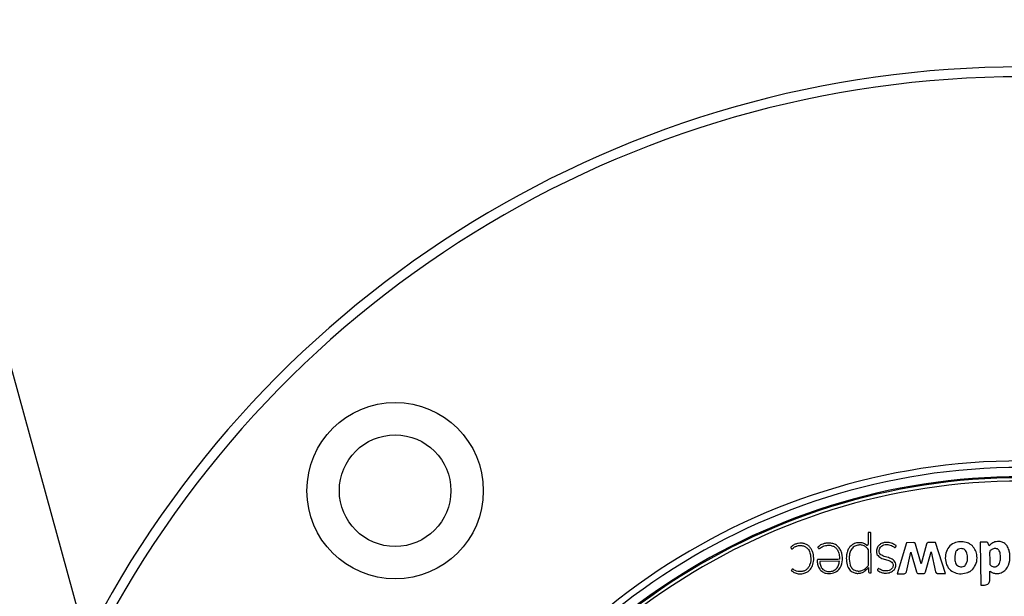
# Paper-space layout '3.5M DUO Surface Plate' of a CAD drawing. Header units: millimetres. Extents: x 20 to 26059, y 28 to 17638.
# Tile 47 of 66: x 8793 to 9093, y 13423 to 13599. Entities that reach past the tile are written whole.
import ezdxf

# ---------------------------------------------------------------- set-up
doc = ezdxf.new("R2010")
doc.units = ezdxf.units.MM
doc.layers.add('COMPONENT_GEOMETRY', color=7, linetype='Continuous')
doc.styles.add('SLDTEXTSTYLE0', font='TXT', dxfattribs={"width": 0.75})
doc.dimstyles.new('SLDDIMSTYLE0', dxfattribs={"dimtxt": 150, "dimasz": 6.604, "dimexe": 0, "dimexo": 0.0625, "dimgap": 37.5, "dimtad": 0, "dimtih": 1, "dimtoh": 1, "dimdec": 0, "dimlfac": 0.5, "dimrnd": 1e-09, "dimzin": 12, "dimdsep": 46, "dimtxsty": 'SLDTEXTSTYLE0', "dimsah": 1, "dimcen": 0.09, "dimadec": 0, "dimazin": 3, "dimtfac": 1, "dimtdec": 0, "dimtofl": 0, "dimtmove": 0, "dimatfit": 3, "dimfxl": 1, "dimfrac": 2, "dimtolj": 1, "dimtzin": 12, "dimarcsym": 0})

# ---------------------------------------------------------------- blocks, each defined once
blk = doc.blocks.new('_D_6')
at = {"layer": 'COMPONENT_GEOMETRY', "color": 7, "ltscale": 2}
for p, q in [((2197.17, 13286.24), (2197.17, 17567.56)), ((15999.75, 13309.49), (15999.75, 17567.56)), ((2197.17, 17561.21), (8876.79, 17561.21)), ((15999.75, 17561.21), (9320.13, 17561.21))]:
    blk.add_line(p, q, dxfattribs=at)
for points in [[(2197.17, 17561.21), (2203.77, 17560.19), (2203.77, 17562.22)], [(15999.75, 17561.21), (15993.15, 17562.22), (15993.15, 17560.19)]]:
    blk.add_solid(points, dxfattribs=at)
at = {"layer": 'COMPONENT_GEOMETRY', "color": 7, "ltscale": 2, "insert": (8876.79, 17635.5), "char_height": 150, "attachment_point": 1, "style": 'SLDTEXTSTYLE0'}
blk.add_mtext('6901', dxfattribs=at)

psp = doc.layouts.new('3.5M DUO Surface Plate')

# ---------------------------------------------------------------- linework, layer by layer
at = {"color": 7, "linetype": 'Continuous', "lineweight": 25, "ltscale": 2}
for p, q in [((9051.71, 13442.61), (9051.74, 13439.08)), ((9052.26, 13442.61), (9051.71, 13442.61)), ((9052.66, 13430.34), (9052.55, 13442.33)), ((9072.26, 13439.58), (9070.08, 13439.56)), ((9075.28, 13430.17), (9072.26, 13439.58)), ((9087.62, 13439.72), (9085.87, 13439.7)), ((9085.87, 13439.7), (9085.99, 13426.57)), ((9051.79, 13432.87), (9051.75, 13437.38)), ((9063.33, 13439.5), (9060.54, 13430.04)), ((9065.62, 13439.52), (9063.33, 13439.5)), ((9063.39, 13430.66), (9064.72, 13436.66)), ((9064.72, 13436.66), (9066.39, 13430.65)), ((9067.85, 13433.11), (9066.13, 13439.05)), ((9069.48, 13439.08), (9067.85, 13433.11)), ((9069.21, 13430.67), (9070.86, 13436.69)), ((9070.86, 13436.69), (9072.23, 13430.63)), ((9088.54, 13438.53), (9088.31, 13439.25)), ((9042.96, 13433.88), (9036.96, 13433.83)), ((9051.81, 13431.98), (9051.8, 13431.97)), ((9051.8, 13431.97), (9051.81, 13430.77)), ((9088.79, 13428.2), (9088.77, 13430.88)), ((9052.25, 13430.34), (9052.66, 13430.34)), ((9060.54, 13430.04), (9062.65, 13430.06)), ((9067.13, 13430.09), (9068.48, 13430.1)), ((9073.02, 13430.15), (9075.28, 13430.17)), ((9085.99, 13426.57), (9087.2, 13426.58))]:
    psp.add_line(p, q, dxfattribs=at)
at = {"color": 7, "linetype": 'Continuous', "lineweight": 25, "ltscale": 2, "flags": 128}
psp.add_lwpolyline([(8833.91, 13334.93), (8811.05, 13418.2), (8724.82, 13732.37), (8638.59, 14046.53), (8573.47, 14283.77), (8508.35, 14521), (8422.12, 14835.17), (8335.89, 15149.33), (8177.35, 15726.94)], dxfattribs=at)
at = {"color": 7, "linetype": 'Continuous', "lineweight": 25, "ltscale": 4}
for radius in [26.88, 17]:
    psp.add_circle((8907.54, 13455.35), radius, dxfattribs=at)
for centre, radius, start, end in [((9098.46, 13264.43), 320, 26.9591, 153.0346), ((9098.46, 13264.43), 317, 26.3608, 153.6157), ((9098.46, 13264.43), 200, 20.6403, 159.3597), ((9098.46, 13264.43), 198, 20.8585, 159.1415), ((9098.46, 13264.43), 195.21, 21.1709, 158.8291), ((9052.26, 13442.32), 0.288, 0.5, 90.5), ((9051.36, 13439.08), 0.374, 234.5556, 0.5), ((9080.54, 13435.48), 4.22, 45.8724, 50.6271), ((9051.13, 13432.86), 0.662, 322.5879, 0.5), ((9052.24, 13430.77), 0.431, 180.5, 270.5), ((9062.64, 13430.83), 0.767, 270.5, 347.5348), ((9067.12, 13430.86), 0.766, 195.5361, 270.5), ((9068.47, 13430.87), 0.769, 270.5, 344.715), ((9080.4, 13434.65), 4.53, 297.806, 301.2072), ((9048.56, 13433.83), 3.68, 263.1808, 269.4949)]:
    psp.add_arc(centre, radius, start, end, dxfattribs=at)
at = {"color": 8, "linetype": 'Continuous', "lineweight": 25, "ltscale": 4}
for radius, start, end in [(194.87, 21.2097, 158.7903), (193.87, 21.3244, 158.6756)]:
    psp.add_arc((9098.46, 13264.43), radius, start, end, dxfattribs=at)
at = {"color": 7, "linetype": 'Continuous', "lineweight": 25, "ltscale": 2}
for points, knots in [([(9054.68, 13431.49), (9054.61, 13431.41), (9054.54, 13431.33), (9054.5, 13431.22), (9054.5, 13431.2), (9054.51, 13431.16), (9054.54, 13431.12), (9054.66, 13431), (9055.01, 13430.79), (9055.63, 13430.44), (9056.45, 13430.26), (9057.3, 13430.23), (9058.07, 13430.34), (9058.83, 13430.61), (9059.46, 13431.07), (9059.9, 13431.67), (9060.12, 13432.33), (9060.14, 13433.03), (9059.9, 13433.75), (9059.16, 13434.53), (9057.81, 13435.02), (9056.49, 13435.32), (9055.59, 13435.81), (9055.1, 13436.34), (9054.98, 13437.12), (9055.21, 13437.89), (9055.74, 13438.5), (9056.45, 13438.87), (9057.25, 13438.99), (9058.05, 13438.93), (9058.81, 13438.68), (9059.34, 13438.37), (9059.64, 13438.11), (9059.78, 13438.06), (9059.87, 13438.06), (9059.98, 13438.09), (9060.08, 13438.19), (9060.15, 13438.33), (9060.22, 13438.43), (9060.27, 13438.49), (9060.27, 13438.51), (9060.27, 13438.52), (9060.27, 13438.53), (9060.24, 13438.56), (9060.17, 13438.63), (9059.98, 13438.76), (9059.77, 13438.91), (9059.58, 13439.03), (9059.5, 13439.08), (9059.46, 13439.1), (9059.44, 13439.11), (9059.43, 13439.11), (9059.43, 13439.11), (9059.43, 13439.11), (9059.43, 13439.11), (9059.43, 13439.11), (9059.02, 13439.36), (9058.07, 13439.62), (9056.77, 13439.62), (9055.7, 13439.28), (9054.89, 13438.73), (9054.58, 13438.17), (9054.43, 13437.88)], [0, 0, 0, 0, 0.01083, 0.011531, 0.012128, 0.013053, 0.015074, 0.017741, 0.031484, 0.057491, 0.093685, 0.119116, 0.147632, 0.17581, 0.203923, 0.229782, 0.253462, 0.2769, 0.303156, 0.330977, 0.388895, 0.451524, 0.474829, 0.496939, 0.525669, 0.553885, 0.580986, 0.608862, 0.637538, 0.665566, 0.693487, 0.721769, 0.731252, 0.7343, 0.737326, 0.740634, 0.746241, 0.75215, 0.757085, 0.759327, 0.75961, 0.759871, 0.760301, 0.760869, 0.764203, 0.770617, 0.785221, 0.791648, 0.794477, 0.795722, 0.79627, 0.79651, 0.796616, 0.796663, 0.796684, 0.796693, 0.7967, 0.84692, 0.89887, 0.932722, 0.965787, 1, 1, 1, 1]), ([(9078.83, 13439.68), (9078.18, 13439.47), (9076.89, 13439.04), (9075.58, 13437.36), (9075.11, 13435.33), (9075.31, 13433.25), (9076.28, 13431.38), (9078.04, 13430.26), (9080.07, 13429.93), (9081.37, 13430.25), (9082.03, 13430.42)], [0, 0, 0, 0, 0.1251146, 0.2479077, 0.3752354, 0.5042064, 0.628862, 0.7523585, 0.8761737, 1, 1, 1, 1]), ([(9081.95, 13439.47), (9081.38, 13439.63), (9080.35, 13439.91), (9079.3, 13439.75), (9078.83, 13439.68)], [0, 0, 0, 0, 0.556174, 1, 1, 1, 1]), ([(9088.31, 13439.25), (9088.28, 13439.33), (9088.21, 13439.48), (9088.03, 13439.63), (9087.83, 13439.71), (9087.69, 13439.71), (9087.62, 13439.72)], [0, 0, 0, 0, 0.286375, 0.546973, 0.760274, 1, 1, 1, 1]), ([(9088.77, 13430.88), (9089.07, 13430.68), (9089.64, 13430.31), (9090.61, 13430.08), (9091.69, 13430.14), (9092.81, 13430.58), (9094.23, 13431.76), (9095.05, 13434.07), (9094.9, 13436.45), (9094.3, 13438.25), (9093.4, 13439.28), (9092.26, 13439.86), (9090.96, 13439.93), (9089.61, 13439.54), (9088.89, 13438.86), (9088.54, 13438.53)], [0, 0, 0, 0, 0.055258, 0.105084, 0.152352, 0.221467, 0.289224, 0.434771, 0.581097, 0.654681, 0.726143, 0.788399, 0.848464, 0.92497, 1, 1, 1, 1]), ([(9028.48, 13431.35), (9028.43, 13431.27), (9028.36, 13431.18), (9028.29, 13431.09), (9028.27, 13431.07), (9028.27, 13431.06), (9028.28, 13431.05), (9028.29, 13431.03), (9028.32, 13430.99), (9028.43, 13430.84), (9028.67, 13430.71), (9028.94, 13430.54), (9029.45, 13430.26), (9030.21, 13430.04), (9031.35, 13429.99), (9032.43, 13430.19), (9033.44, 13430.74), (9034.2, 13431.47), (9034.87, 13432.66), (9035.2, 13434.34), (9035.05, 13436.01), (9034.58, 13437.27), (9034.05, 13438.1), (9033.33, 13438.77), (9032.42, 13439.21), (9031.42, 13439.38), (9030.4, 13439.33), (9029.41, 13439.06), (9028.69, 13438.65), (9028.29, 13438.29), (9028.15, 13438.13), (9028.1, 13438.08), (9028.09, 13438.06), (9028.09, 13438.04), (9028.1, 13438.01), (9028.11, 13437.99), (9028.11, 13437.98)], [0, 0, 0, 0, 0.0138, 0.01631, 0.016862, 0.017297, 0.017788, 0.018454, 0.020081, 0.026141, 0.044837, 0.05882, 0.072542, 0.129721, 0.171602, 0.236719, 0.286435, 0.336148, 0.387409, 0.481555, 0.579331, 0.627313, 0.67415, 0.720688, 0.769122, 0.817332, 0.866731, 0.916036, 0.964251, 0.986047, 0.993383, 0.994808, 0.995814, 0.996801, 0.998078, 1, 1, 1, 1]), ([(9028.11, 13437.98), (9028.13, 13437.93), (9028.19, 13437.84), (9028.29, 13437.74), (9028.38, 13437.68), (9028.45, 13437.65), (9028.52, 13437.65), (9028.74, 13437.74), (9029.01, 13438.07), (9029.45, 13438.3), (9029.76, 13438.43), (9030.05, 13438.54), (9030.51, 13438.66), (9031.29, 13438.7), (9032.21, 13438.5), (9033.2, 13437.9), (9033.91, 13436.8), (9034.31, 13435), (9034.19, 13433.25), (9033.49, 13431.91), (9032.89, 13431.26), (9032.21, 13430.89), (9031.45, 13430.71), (9030.7, 13430.66), (9029.99, 13430.8), (9029.4, 13431.03), (9029.06, 13431.25), (9028.82, 13431.42), (9028.72, 13431.45), (9028.63, 13431.45), (9028.55, 13431.42), (9028.51, 13431.38), (9028.48, 13431.35)], [0, 0, 0, 0, 0.008623, 0.018953, 0.02374, 0.027842, 0.031655, 0.035641, 0.067719, 0.101679, 0.119259, 0.12583, 0.156242, 0.20015, 0.258125, 0.315789, 0.394169, 0.474602, 0.631312, 0.681431, 0.730795, 0.78158, 0.812629, 0.864562, 0.909188, 0.93568, 0.971569, 0.978811, 0.985365, 0.989607, 0.994273, 1, 1, 1, 1]), ([(9043, 13434.44), (9042.98, 13434.44), (9042.95, 13434.44), (9042.92, 13434.44), (9042.9, 13434.44), (9042.9, 13434.44), (9042.89, 13434.44), (9042.89, 13434.44), (9042.89, 13434.44), (9042.89, 13434.44), (9042.89, 13434.44), (9042.89, 13434.44), (9042.27, 13434.44), (9041.03, 13434.42), (9039.31, 13434.41), (9037.92, 13434.38), (9037.02, 13434.42), (9036.56, 13434.4), (9036.35, 13434.38), (9036.27, 13434.33), (9036.2, 13434.24), (9036.16, 13434.08), (9036.16, 13433.86), (9036.21, 13433.5), (9036.27, 13432.97), (9036.5, 13432.15), (9036.94, 13431.39), (9037.54, 13430.81), (9038.23, 13430.36), (9039.46, 13429.99), (9041.2, 13430.16), (9043.09, 13431.34), (9044, 13433.68), (9043.86, 13435.86), (9043.25, 13437.45), (9042.51, 13438.41), (9041.5, 13439.13), (9040.71, 13439.29), (9040.3, 13439.38)], [0, 0, 0, 0, 0.0022778, 0.00328, 0.003721, 0.003915, 0.0040004, 0.004038, 0.0040545, 0.0040617, 0.004065, 0.0040664, 0.0040675, 0.0748783, 0.1456892, 0.1999428, 0.2323335, 0.2483307, 0.2525712, 0.2558753, 0.2590766, 0.2656948, 0.2732395, 0.2849482, 0.3069046, 0.3337077, 0.3818441, 0.4043595, 0.4271405, 0.475188, 0.547705, 0.6194583, 0.7172185, 0.8161622, 0.863066, 0.9081999, 0.9530454, 1, 1, 1, 1]), ([(9040.3, 13439.38), (9039.97, 13439.4), (9039.3, 13439.44), (9038.36, 13439.26), (9037.57, 13438.99), (9037.04, 13438.72), (9036.72, 13438.49), (9036.55, 13438.33), (9036.43, 13438.22), (9036.37, 13438.15), (9036.35, 13438.12), (9036.34, 13438.1), (9036.35, 13438.09), (9036.37, 13438.06), (9036.44, 13438), (9036.49, 13437.9), (9036.58, 13437.81), (9036.67, 13437.74), (9036.82, 13437.74), (9037.01, 13437.81), (9037.3, 13438.02), (9037.71, 13438.31), (9038.35, 13438.56), (9039.24, 13438.76), (9040.16, 13438.74), (9041.02, 13438.49), (9041.73, 13438.1), (9042.47, 13437.24), (9042.92, 13435.95), (9042.97, 13434.94), (9043, 13434.44)], [0, 0, 0, 0, 0.0707811, 0.1417782, 0.2011488, 0.2480871, 0.2665079, 0.284869, 0.2967332, 0.3021902, 0.3037849, 0.3049722, 0.3060246, 0.3072575, 0.3111006, 0.3266856, 0.3300875, 0.3386591, 0.3488658, 0.3604426, 0.381058, 0.4247693, 0.4664147, 0.5268758, 0.6175098, 0.6574914, 0.7165996, 0.7865663, 0.8925859, 1, 1, 1, 1]), ([(9045.27, 13436.57), (9045.2, 13436.25), (9045.07, 13435.67), (9045.05, 13435.08), (9045.04, 13434.82)], [0, 0, 0, 0, 0.553977, 1, 1, 1, 1]), ([(9046.03, 13438.11), (9045.85, 13437.84), (9045.52, 13437.36), (9045.34, 13436.81), (9045.27, 13436.57)], [0, 0, 0, 0, 0.561456, 1, 1, 1, 1]), ([(9051.75, 13437.38), (9051.63, 13437.54), (9051.34, 13437.95), (9050.65, 13438.5), (9049.65, 13438.85), (9048.49, 13438.81), (9047.33, 13438.38), (9046.43, 13437.4), (9046, 13436.22), (9045.88, 13434.62), (9045.98, 13433.03), (9046.76, 13431.55), (9047.83, 13430.95), (9048.96, 13430.8), (9050.4, 13431.13), (9051.15, 13431.93), (9051.66, 13432.46)], [0, 0, 0, 0, 0.034153, 0.084197, 0.146831, 0.209046, 0.277499, 0.350173, 0.426188, 0.485064, 0.622089, 0.689836, 0.758159, 0.819725, 0.880121, 1, 1, 1, 1]), ([(9051.15, 13438.78), (9050.97, 13438.9), (9050.66, 13439.12), (9050.09, 13439.37), (9049.26, 13439.55), (9048.12, 13439.51), (9046.91, 13438.99), (9046.32, 13438.4), (9046.03, 13438.11)], [0, 0, 0, 0, 0.116144, 0.197588, 0.324338, 0.564652, 0.784003, 1, 1, 1, 1]), ([(9054.43, 13437.88), (9054.32, 13437.47), (9054.18, 13436.92), (9054.28, 13436.22), (9054.4, 13435.97), (9054.46, 13435.85)], [0, 0, 0, 0, 0.599204, 0.809029, 1, 1, 1, 1]), ([(9066.13, 13439.05), (9066.11, 13439.13), (9066.07, 13439.26), (9065.95, 13439.42), (9065.79, 13439.51), (9065.68, 13439.52), (9065.62, 13439.52)], [0, 0, 0, 0, 0.3001063, 0.5583434, 0.7630842, 1, 1, 1, 1]), ([(9070.08, 13439.56), (9070, 13439.56), (9069.85, 13439.54), (9069.66, 13439.43), (9069.55, 13439.27), (9069.51, 13439.15), (9069.48, 13439.08)], [0, 0, 0, 0, 0.286326, 0.544848, 0.757774, 1, 1, 1, 1]), ([(9079.99, 13437.7), (9079.75, 13437.68), (9079.26, 13437.64), (9078.71, 13437.25), (9078.42, 13436.79), (9078.27, 13436.36), (9078.09, 13435.46), (9078.05, 13434.44), (9078.29, 13433.39), (9078.6, 13432.74), (9079.17, 13432.28), (9079.88, 13432.11), (9080.63, 13432.16), (9081.03, 13432.42), (9081.24, 13432.55)], [0, 0, 0, 0, 0.081417, 0.162241, 0.213218, 0.264534, 0.315639, 0.520135, 0.601385, 0.678843, 0.757651, 0.838975, 0.920888, 1, 1, 1, 1]), ([(9081.24, 13432.55), (9081.46, 13432.87), (9081.93, 13433.52), (9081.97, 13434.86), (9081.92, 13435.99), (9081.6, 13436.88), (9081.2, 13437.37), (9080.62, 13437.66), (9080.2, 13437.69), (9079.99, 13437.7)], [0, 0, 0, 0, 0.177979, 0.367098, 0.611567, 0.706367, 0.804228, 0.900755, 1, 1, 1, 1]), ([(9083.22, 13438.74), (9083, 13438.91), (9082.6, 13439.2), (9082.15, 13439.39), (9081.95, 13439.47)], [0, 0, 0, 0, 0.558524, 1, 1, 1, 1]), ([(9083.55, 13431.4), (9083.96, 13431.99), (9084.82, 13433.19), (9084.94, 13435.29), (9084.55, 13437.16), (9083.83, 13438.06), (9083.48, 13438.51)], [0, 0, 0, 0, 0.274692, 0.559989, 0.783639, 1, 1, 1, 1]), ([(9091.28, 13437.48), (9091.14, 13437.56), (9090.85, 13437.72), (9090.34, 13437.74), (9089.85, 13437.66), (9089.42, 13437.47), (9089.07, 13437.23), (9088.72, 13436.92), (9088.72, 13436.32), (9088.73, 13434.98), (9088.74, 13433.77), (9088.75, 13432.82)], [0, 0, 0, 0, 0.069768, 0.142093, 0.215677, 0.285558, 0.344022, 0.404726, 0.476992, 0.588014, 1, 1, 1, 1]), ([(9088.75, 13432.82), (9088.89, 13432.69), (9089.15, 13432.45), (9089.66, 13432.24), (9090.19, 13432.16), (9090.79, 13432.24), (9091.36, 13432.59), (9091.89, 13433.45), (9092.07, 13434.78), (9091.99, 13436.07), (9091.71, 13437.03), (9091.42, 13437.33), (9091.28, 13437.48)], [0, 0, 0, 0, 0.067035, 0.13386, 0.200695, 0.268057, 0.355259, 0.441721, 0.633831, 0.8463, 0.924415, 1, 1, 1, 1]), ([(9036.96, 13433.83), (9036.99, 13433.43), (9037.05, 13432.63), (9037.64, 13431.53), (9038.69, 13430.84), (9039.91, 13430.68), (9041.1, 13430.91), (9042.11, 13431.59), (9042.75, 13432.66), (9042.89, 13433.47), (9042.96, 13433.88)], [0, 0, 0, 0, 0.124213, 0.247776, 0.374538, 0.501893, 0.623019, 0.743733, 0.871569, 1, 1, 1, 1]), ([(9045.04, 13434.82), (9045.06, 13434.1), (9045.09, 13432.84), (9045.73, 13431.76), (9046, 13431.3)], [0, 0, 0, 0, 0.5717197, 1, 1, 1, 1]), ([(9054.46, 13435.85), (9054.81, 13435.49), (9055.5, 13434.77), (9056.95, 13434.41), (9058.11, 13434.09), (9058.9, 13433.61), (9059.24, 13433.13), (9059.31, 13432.65), (9059.26, 13432.24), (9059.1, 13431.86), (9058.75, 13431.41), (9058.1, 13431.02), (9057.27, 13430.88), (9056.59, 13430.91), (9055.99, 13431.05), (9055.48, 13431.26), (9055.14, 13431.56), (9054.9, 13431.62), (9054.82, 13431.61), (9054.76, 13431.58), (9054.71, 13431.55), (9054.69, 13431.51), (9054.68, 13431.49)], [0, 0, 0, 0, 0.124778, 0.249542, 0.369694, 0.4284, 0.481225, 0.514871, 0.548894, 0.583538, 0.618609, 0.693311, 0.768512, 0.83041, 0.866112, 0.922934, 0.969974, 0.977732, 0.984778, 0.989398, 0.994335, 1, 1, 1, 1]), ([(9046, 13431.3), (9046.34, 13430.99), (9046.96, 13430.43), (9047.77, 13430.26), (9048.13, 13430.18)], [0, 0, 0, 0, 0.556757, 1, 1, 1, 1]), ([(9048.53, 13430.16), (9048.89, 13430.18), (9049.52, 13430.23), (9050.09, 13430.51), (9050.34, 13430.63)], [0, 0, 0, 0, 0.558315, 1, 1, 1, 1]), ([(9050.34, 13430.63), (9050.65, 13430.84), (9051.21, 13431.21), (9051.62, 13431.74), (9051.81, 13431.98)], [0, 0, 0, 0, 0.556875, 1, 1, 1, 1]), ([(9072.23, 13430.63), (9072.25, 13430.6), (9072.28, 13430.51), (9072.4, 13430.38), (9072.55, 13430.25), (9072.78, 13430.16), (9072.94, 13430.15), (9073.02, 13430.15)], [0, 0, 0, 0, 0.123452, 0.278124, 0.52021, 0.74651, 1, 1, 1, 1]), ([(9082.03, 13430.42), (9082.12, 13430.46), (9082.29, 13430.53), (9082.45, 13430.61), (9082.52, 13430.64)], [0, 0, 0, 0, 0.5639595, 1, 1, 1, 1]), ([(9082.75, 13430.78), (9082.91, 13430.88), (9083.19, 13431.06), (9083.44, 13431.29), (9083.55, 13431.4)], [0, 0, 0, 0, 0.561212, 1, 1, 1, 1]), ([(9087.2, 13426.58), (9087.44, 13426.61), (9087.91, 13426.68), (9088.43, 13427.11), (9088.74, 13427.64), (9088.78, 13428.01), (9088.79, 13428.2)], [0, 0, 0, 0, 0.283705, 0.557919, 0.775025, 1, 1, 1, 1])]:
    psp.add_open_spline(points, degree=3, knots=knots, dxfattribs=at)

# ---------------------------------------------------------------- dimensions: what is measured, and where the dimension line sits
at = {"layer": 'COMPONENT_GEOMETRY', "color": 7, "ltscale": 2}
dim = psp.add_linear_dim(base=(2197.17, 17561.21), p1=(15999.75, 13306.95), p2=(2197.17, 13283.7), dimstyle='SLDDIMSTYLE0', dxfattribs=at)
dim.commit()
dim.dimension.update_dxf_attribs({"geometry": '_D_6', "text_midpoint": (9098.46, 17561.21), "dimtype": 160})

doc.saveas('drawing.dxf')
